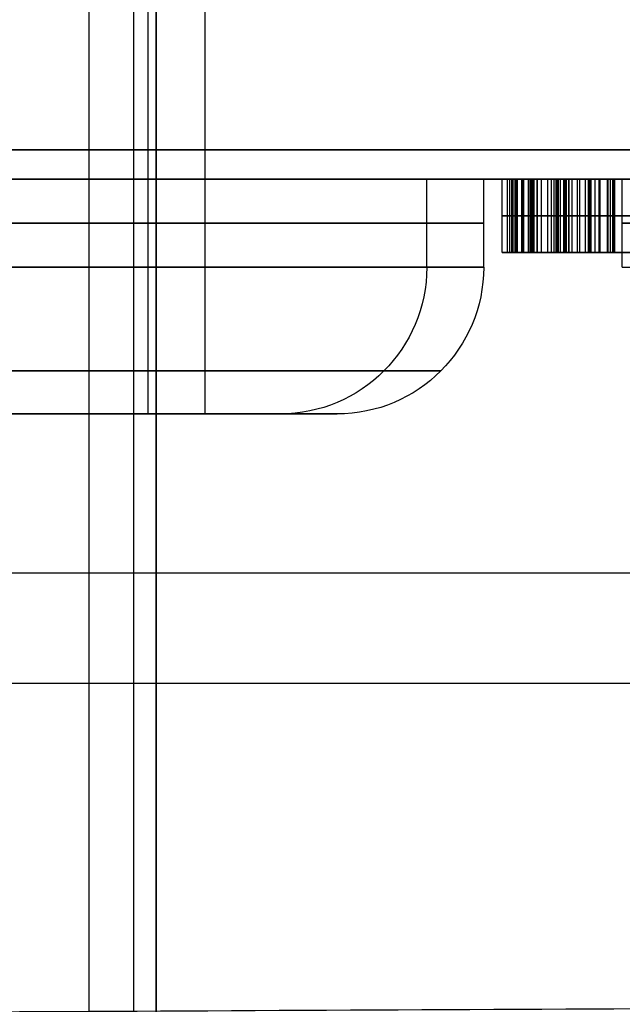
# Model space of a CAD drawing. Header units: millimetres. Extents: x 0 to 284, y -110 to 65.
# Tile 72 of 227: x 246.19 to 248.25, y -94.71 to -91.36. Entities that reach past the tile are written whole.
import ezdxf

# ---------------------------------------------------------------- set-up
doc = ezdxf.new("R2010")
doc.units = ezdxf.units.MM
doc.layers.add('Layer 01', color=7, linetype='Continuous', true_color=0x000000)

msp = doc.modelspace()

# ---------------------------------------------------------------- linework, layer by layer
at = {"layer": 'Layer 01'}
for p, q in [((246.4303, -89.25, 13.4939), (246.4303, -102.6, 13.4939)), ((246.5835, -89.25, 23.9925), (246.5835, -102.6, 23.9925)), ((246.6605, -89.25, 12.4585), (246.6605, -102.6, 12.4585)), ((246.6335, -92.7, 23.9934), (246.6335, -89.35, 23.9934)), ((246.8276, -92.7, 12.8751), (246.8276, -89.35, 12.8751)), ((246.1507, -91.9, 18.4241), (248.2503, -91.9, 18.4607)), ((247.5834, -92.2, 24.0099), (247.5834, -91.9, 24.0099)), ((247.7775, -92.2, 12.8916), (247.7775, -91.9, 12.8916)), ((247.859, -92.15, 8.3815), (247.859, -91.9, 8.3815)), ((247.8664, -92.15, 8.1719), (247.8664, -91.9, 8.1719)), ((247.9117, -92.15, 7.9629), (247.9117, -91.9, 7.9629)), ((247.9606, -92.15, 8.0244), (247.9606, -91.9, 8.0244)), ((248.2503, -92.2, 18.4607), (248.2503, -91.9, 18.4607)), ((247.8781, -92.025, 8.3818), (247.84, -92.025, 8.3811)), ((247.84, -92.025, 8.3811), (247.8928, -92.025, 7.9626)), ((247.8928, -92.025, 7.9626), (247.9307, -92.025, 7.9633)), ((247.9745, -92.025, 8.0327), (247.9466, -92.025, 8.016)), ((248.3764, -92.15, 8.6418), (248.0558, -92.15, 8.6362)), ((248.1737, -92.15, 9.3066), (248.1752, -92.15, 9.225)), ((248.1826, -92.15, 8.7976), (248.1872, -92.15, 8.5375)), ((248.1956, -92.15, 8.0526), (248.1971, -92.15, 7.9679)), ((247.0835, -92.7, 24.0012), (246.6335, -92.7, 23.9934)), ((247.2775, -92.7, 12.8829), (246.8276, -92.7, 12.8751))]:
    msp.add_line(p, q, dxfattribs=at)
at = {"layer": 'Layer 01', "extrusion": (1.1102e-16, -1, 1.93786e-18)}
for centre, radius, start, end in [((250.5, 18.5, 91.8), 11.25, 91, 271), ((245.8337, 23.9794, 91.9), 1.75, 271, 91), ((246.0277, 12.8611, 91.9), 1.75, 271, 91)]:
    msp.add_arc(centre, radius, start, end, dxfattribs=at)
at = {"layer": 'Layer 01', "extrusion": (-1.22141e-16, 1, 6.35223e-16)}
msp.add_arc((-250.5, 18.5, -91.9), 11.15, 269, 89, dxfattribs=at)
at = {"layer": 'Layer 01', "extrusion": (5.59055e-17, -1, 3.15942e-15)}
msp.add_arc((250.5, 18.5, 91.9), 2.25, 91, 271, dxfattribs=at)
at = {"layer": 'Layer 01', "extrusion": (0, 1, 0)}
for centre, radius, start, end in [((-243.901, 18.3848, -92.05), 2.25, 89, 269), ((-245.8337, 23.9794, -92.05), 1.75, 89, 269), ((-246.0277, 12.8611, -92.05), 1.75, 89, 269), ((-250.5, 18.5, -92.05), 2.25, 269, 89), ((-250.5, 18.5, -93.2425), 15.856, 179, 359.00005), ((-250.5, 18.5, -93.6175), 15.856, 359.00006, 179)]:
    msp.add_arc(centre, radius, start, end, dxfattribs=at)
at = {"layer": 'Layer 01', "extrusion": (1.41722e-16, -1, -8.11925e-15)}
for centre in [(245.8337, 23.9794, 92.2), (246.0277, 12.8611, 92.2)]:
    msp.add_arc(centre, 1.75, 1, 91, dxfattribs=at)
at = {"layer": 'Layer 01', "extrusion": (-8.11925e-15, -1, -1.41722e-16)}
for centre in [(245.8337, 23.9794, 92.2), (246.0277, 12.8611, 92.2)]:
    msp.add_arc(centre, 1.75, 271, 1, dxfattribs=at)
at = {"layer": 'Layer 01', "extrusion": (0.017452, -7.10543e-15, -0.999848)}
msp.add_arc((-92.2, 247.4647, -19.6854), 0.5, 90, 180, dxfattribs=at)
at = {"layer": 'Layer 01', "extrusion": (0.017452, 9.92262e-16, -0.999848)}
msp.add_arc((-92.2, 247.4647, -8.5654), 0.5, 90, 180, dxfattribs=at)
at = {"layer": 'Layer 01', "extrusion": (-8.59083e-44, 1, 8.29607e-44)}
msp.add_arc((-250.5, 18.5, -92.2), 2.25, 359, 89, dxfattribs=at)
at = {"layer": 'Layer 01', "extrusion": (4.39889e-17, 1, -8.88237e-15)}
for centre in [(-245.8337, 23.9794, -92.7), (-246.0277, 12.8611, -92.7)]:
    msp.add_arc(centre, 0.8, 89, 269, dxfattribs=at)
at = {"layer": 'Layer 01'}
for points, degree in [([(246.6605, -102.6, 12.4585), (246.6605, -95.925, 12.4585), (246.6605, -89.25, 12.4585)], 2), ([(247.84, -91.9, 8.3811), (247.859, -91.9, 8.3815), (247.8781, -91.9, 8.3818)], 2), ([(247.84, -92.15, 8.3811), (247.84, -92.025, 8.3811), (247.84, -91.9, 8.3811)], 2), ([(247.8928, -91.9, 7.9626), (247.8664, -91.9, 8.1719), (247.84, -91.9, 8.3811)], 2), ([(247.8738, -91.9, 8.9667), (247.8723, -91.9, 9.0523), (247.8949, -91.9, 9.1308), (247.9415, -91.9, 9.2012)], 3), ([(247.8738, -92.15, 8.9667), (247.8738, -92.025, 8.9667), (247.8738, -91.9, 8.9667)], 2), ([(247.9142, -91.9, 8.7944), (247.8879, -91.9, 8.8447), (247.875, -91.9, 8.9019), (247.8738, -91.9, 8.9667)], 3), ([(247.8781, -92.15, 8.3818), (247.8781, -92.025, 8.3818), (247.8781, -91.9, 8.3818)], 2), ([(247.8846, -92.15, 8.8751), (247.8846, -92.025, 8.8751), (247.8846, -91.9, 8.8751)], 2), ([(247.8896, -92.15, 9.0896), (247.8896, -92.025, 9.0896), (247.8896, -91.9, 9.0896)], 2), ([(247.8928, -92.15, 7.9626), (247.8928, -92.025, 7.9626), (247.8928, -91.9, 7.9626)], 2), ([(247.9307, -91.9, 7.9633), (247.9117, -91.9, 7.9629), (247.8928, -91.9, 7.9626)], 2), ([(247.9079, -92.15, 8.2933), (247.9079, -92.025, 8.2933), (247.9079, -91.9, 8.2933)], 2), ([(247.9142, -92.15, 8.7944), (247.9142, -92.025, 8.7944), (247.9142, -91.9, 8.7944)], 2), ([(248.0176, -91.9, 8.6666), (247.9748, -91.9, 8.7014), (247.9405, -91.9, 8.7441), (247.9142, -91.9, 8.7944)], 3), ([(247.9307, -92.15, 7.9633), (247.9307, -92.025, 7.9633), (247.9307, -91.9, 7.9633)], 2), ([(247.9466, -91.9, 8.016), (247.9447, -91.9, 8.0125), (247.941, -91.9, 8.0041), (247.9358, -91.9, 7.9872), (247.9324, -91.9, 7.9718), (247.9307, -91.9, 7.9633)], 3), ([(247.9358, -92.15, 7.9862), (247.9358, -92.025, 7.9862), (247.9358, -91.9, 7.9862)], 2), ([(247.9411, -92.15, 8.0034), (247.9411, -92.025, 8.0034), (247.9411, -91.9, 8.0034)], 2), ([(247.9415, -92.15, 9.2012), (247.9415, -92.025, 9.2012), (247.9415, -91.9, 9.2012)], 2), ([(247.9415, -91.9, 9.2012), (247.988, -91.9, 9.2716), (248.0524, -91.9, 9.3075), (248.1346, -91.9, 9.3089)], 3), ([(247.9466, -92.15, 8.016), (247.9466, -92.025, 8.016), (247.9466, -91.9, 8.016)], 2), ([(247.9745, -91.9, 8.0327), (247.9606, -91.9, 8.0244), (247.9466, -91.9, 8.016)], 2), ([(247.9499, -92.15, 8.2127), (247.9499, -92.025, 8.2127), (247.9499, -91.9, 8.2127)], 2), ([(247.9597, -92.15, 8.7247), (247.9597, -92.025, 8.7247), (247.9597, -91.9, 8.7247)], 2), ([(247.9745, -92.15, 8.0327), (247.9745, -92.025, 8.0327), (247.9745, -91.9, 8.0327)], 2), ([(247.996, -92.15, 8.0269), (247.996, -92.025, 8.0269), (247.996, -91.9, 8.0269)], 2), ([(248.0093, -92.15, 8.1396), (248.0093, -92.025, 8.1396), (248.0093, -91.9, 8.1396)], 2), ([(248.0176, -92.15, 8.6666), (248.0176, -92.025, 8.6666), (248.0176, -91.9, 8.6666)], 2), ([(248.1573, -91.9, 8.5597), (248.0998, -91.9, 8.602), (248.0529, -91.9, 8.6379), (248.0176, -91.9, 8.6666)], 3), ([(248.0247, -92.15, 9.2809), (248.0247, -92.025, 9.2809), (248.0247, -91.9, 9.2809)], 2), ([(248.0286, -92.15, 9.0428), (248.0286, -92.025, 9.0428), (248.0286, -91.9, 9.0428)], 2), ([(248.0286, -91.9, 9.0428), (248.0289, -91.9, 9.0293), (248.0311, -91.9, 9.0038), (248.0386, -91.9, 8.9707), (248.0462, -91.9, 8.9509), (248.0506, -91.9, 8.9416)], 3), ([(248.0318, -92.15, 9.0047), (248.0318, -92.025, 9.0047), (248.0318, -91.9, 9.0047)], 2), ([(248.0321, -92.15, 9.0895), (248.0321, -92.025, 9.0895), (248.0321, -91.9, 9.0895)], 2), ([(248.0393, -92.15, 8.9712), (248.0393, -92.025, 8.9712), (248.0393, -91.9, 8.9712)], 2), ([(248.0506, -92.15, 8.9416), (248.0506, -92.025, 8.9416), (248.0506, -91.9, 8.9416)], 2), ([(248.0506, -91.9, 8.9416), (248.0547, -91.9, 8.9327), (248.0665, -91.9, 8.9126), (248.0957, -91.9, 8.8766), (248.1244, -91.9, 8.8481), (248.1411, -91.9, 8.833)], 3), ([(248.0534, -92.15, 9.1497), (248.0534, -92.025, 9.1497), (248.0534, -91.9, 9.1497)], 2), ([(248.0558, -92.15, 7.9993), (248.0558, -92.025, 7.9993), (248.0558, -91.9, 7.9993)], 2), ([(248.202, -91.9, 7.968), (248.1483, -91.9, 7.9671), (248.0995, -91.9, 7.9775), (248.0558, -91.9, 7.9993)], 3), ([(248.0601, -92.15, 8.0975), (248.0601, -92.025, 8.0975), (248.0601, -91.9, 8.0975)], 2), ([(248.0682, -92.15, 9.1714), (248.0682, -92.025, 9.1714), (248.0682, -91.9, 9.1714)], 2), ([(248.0685, -92.15, 8.9116), (248.0685, -92.025, 8.9116), (248.0685, -91.9, 8.9116)], 2), ([(248.0791, -92.15, 8.6182), (248.0791, -92.025, 8.6182), (248.0791, -91.9, 8.6182)], 2), ([(248.098, -92.15, 8.8755), (248.098, -92.025, 8.8755), (248.098, -91.9, 8.8755)], 2), ([(248.1052, -92.15, 9.2052), (248.1052, -92.025, 9.2052), (248.1052, -91.9, 9.2052)], 2), ([(248.1252, -92.15, 7.9751), (248.1252, -92.025, 7.9751), (248.1252, -91.9, 7.9751)], 2), ([(248.1346, -92.15, 9.3089), (248.1346, -92.025, 9.3089), (248.1346, -91.9, 9.3089)], 2), ([(248.1346, -91.9, 9.3089), (248.1779, -91.9, 9.3097), (248.2214, -91.9, 9.2992), (248.2635, -91.9, 9.2779)], 3), ([(248.1365, -92.15, 8.0609), (248.1365, -92.025, 8.0609), (248.1365, -91.9, 8.0609)], 2), ([(248.1411, -92.15, 8.833), (248.1411, -92.025, 8.833), (248.1411, -91.9, 8.833)], 2), ([(248.1411, -91.9, 8.833), (248.1508, -91.9, 8.8242), (248.1732, -91.9, 8.8049), (248.2161, -91.9, 8.7706), (248.2506, -91.9, 8.7442), (248.2694, -91.9, 8.73)], 3), ([(248.1437, -92.15, 9.2215), (248.1437, -92.025, 9.2215), (248.1437, -91.9, 9.2215)], 2), ([(248.1573, -92.15, 8.5597), (248.1573, -92.025, 8.5597), (248.1573, -91.9, 8.5597)], 2), ([(248.2899, -91.9, 8.452), (248.2794, -91.9, 8.4621), (248.2554, -91.9, 8.4835), (248.2112, -91.9, 8.5194), (248.1762, -91.9, 8.5459), (248.1573, -91.9, 8.5597)], 3), ([(248.1719, -92.15, 9.2249), (248.1719, -92.025, 9.2249), (248.1719, -91.9, 9.2249)], 2), ([(248.1748, -92.15, 8.804), (248.1748, -92.025, 8.804), (248.1748, -91.9, 8.804)], 2), ([(248.1995, -92.15, 9.3017), (248.1995, -92.025, 9.3017), (248.1995, -91.9, 9.3017)], 2), ([(248.1998, -92.15, 8.0526), (248.1998, -92.025, 8.0526), (248.1998, -91.9, 8.0526)], 2), ([(248.202, -92.15, 7.968), (248.202, -92.025, 7.968), (248.202, -91.9, 7.968)], 2), ([(248.4371, -91.9, 8.068), (248.374, -91.9, 8.003), (248.2954, -91.9, 7.9696), (248.202, -91.9, 7.968)], 3), ([(248.2098, -92.15, 8.52), (248.2098, -92.025, 8.52), (248.2098, -91.9, 8.52)], 2), ([(248.2176, -92.15, 8.7697), (248.2176, -92.025, 8.7697), (248.2176, -91.9, 8.7697)], 2), ([(248.223, -92.15, 9.2169), (248.223, -92.025, 9.2169), (248.223, -91.9, 9.2169)], 2), ([(248.2249, -92.15, 8.0548), (248.2249, -92.025, 8.0548), (248.2249, -91.9, 8.0548)], 2), ([(247.9415, -92.025, 9.2012), (247.8949, -92.025, 9.1308), (247.8723, -92.025, 9.0523), (247.8738, -92.025, 8.9667)], 3), ([(247.8738, -92.025, 8.9667), (247.875, -92.025, 8.9019), (247.8879, -92.025, 8.8447), (247.9142, -92.025, 8.7944)], 3), ([(247.9142, -92.025, 8.7944), (247.9405, -92.025, 8.7441), (247.9748, -92.025, 8.7014), (248.0176, -92.025, 8.6666)], 3), ([(247.9307, -92.025, 7.9633), (247.9324, -92.025, 7.9718), (247.9358, -92.025, 7.9872), (247.941, -92.025, 8.0041), (247.9447, -92.025, 8.0125), (247.9466, -92.025, 8.016)], 3), ([(248.1346, -92.025, 9.3089), (248.0524, -92.025, 9.3075), (247.988, -92.025, 9.2716), (247.9415, -92.025, 9.2012)], 3), ([(248.0176, -92.025, 8.6666), (248.0529, -92.025, 8.6379), (248.0998, -92.025, 8.602), (248.1573, -92.025, 8.5597)], 3), ([(248.0506, -92.025, 8.9416), (248.0462, -92.025, 8.9509), (248.0386, -92.025, 8.9707), (248.0311, -92.025, 9.0038), (248.0289, -92.025, 9.0293), (248.0286, -92.025, 9.0428)], 3), ([(248.1411, -92.025, 8.833), (248.1244, -92.025, 8.8481), (248.0957, -92.025, 8.8766), (248.0665, -92.025, 8.9126), (248.0547, -92.025, 8.9327), (248.0506, -92.025, 8.9416)], 3), ([(248.0558, -92.025, 7.9993), (248.0995, -92.025, 7.9775), (248.1483, -92.025, 7.9671), (248.202, -92.025, 7.968)], 3), ([(248.2635, -92.025, 9.2779), (248.2214, -92.025, 9.2992), (248.1779, -92.025, 9.3097), (248.1346, -92.025, 9.3089)], 3), ([(248.2694, -92.025, 8.73), (248.2506, -92.025, 8.7442), (248.2161, -92.025, 8.7706), (248.1732, -92.025, 8.8049), (248.1508, -92.025, 8.8242), (248.1411, -92.025, 8.833)], 3), ([(248.1573, -92.025, 8.5597), (248.1762, -92.025, 8.5459), (248.2112, -92.025, 8.5194), (248.2554, -92.025, 8.4835), (248.2794, -92.025, 8.4621), (248.2899, -92.025, 8.452)], 3), ([(248.202, -92.025, 7.968), (248.2954, -92.025, 7.9696), (248.374, -92.025, 8.003), (248.4371, -92.025, 8.068)], 3), ([(247.8781, -92.15, 8.3818), (247.859, -92.15, 8.3815), (247.84, -92.15, 8.3811)], 2), ([(247.84, -92.15, 8.3811), (247.8664, -92.15, 8.1719), (247.8928, -92.15, 7.9626)], 2), ([(247.9415, -92.15, 9.2012), (247.8949, -92.15, 9.1308), (247.8723, -92.15, 9.0523), (247.8738, -92.15, 8.9667)], 3), ([(247.8738, -92.15, 8.9667), (247.875, -92.15, 8.9019), (247.8879, -92.15, 8.8447), (247.9142, -92.15, 8.7944)], 3), ([(247.8928, -92.15, 7.9626), (247.9117, -92.15, 7.9629), (247.9307, -92.15, 7.9633)], 2), ([(247.9142, -92.15, 8.7944), (247.9405, -92.15, 8.7441), (247.9748, -92.15, 8.7014), (248.0176, -92.15, 8.6666)], 3), ([(247.9307, -92.15, 7.9633), (247.9324, -92.15, 7.9718), (247.9358, -92.15, 7.9872), (247.941, -92.15, 8.0041), (247.9447, -92.15, 8.0125), (247.9466, -92.15, 8.016)], 3), ([(248.1346, -92.15, 9.3089), (248.0524, -92.15, 9.3075), (247.988, -92.15, 9.2716), (247.9415, -92.15, 9.2012)], 3), ([(247.9466, -92.15, 8.016), (247.9606, -92.15, 8.0244), (247.9745, -92.15, 8.0327)], 2), ([(248.0176, -92.15, 8.6666), (248.0529, -92.15, 8.6379), (248.0998, -92.15, 8.602), (248.1573, -92.15, 8.5597)], 3), ([(248.0506, -92.15, 8.9416), (248.0462, -92.15, 8.9509), (248.0386, -92.15, 8.9707), (248.0311, -92.15, 9.0038), (248.0289, -92.15, 9.0293), (248.0286, -92.15, 9.0428)], 3), ([(248.1411, -92.15, 8.833), (248.1244, -92.15, 8.8481), (248.0957, -92.15, 8.8766), (248.0665, -92.15, 8.9126), (248.0547, -92.15, 8.9327), (248.0506, -92.15, 8.9416)], 3), ([(248.0558, -92.15, 7.9993), (248.0995, -92.15, 7.9775), (248.1483, -92.15, 7.9671), (248.202, -92.15, 7.968)], 3), ([(248.2635, -92.15, 9.2779), (248.2214, -92.15, 9.2992), (248.1779, -92.15, 9.3097), (248.1346, -92.15, 9.3089)], 3), ([(248.2694, -92.15, 8.73), (248.2506, -92.15, 8.7442), (248.2161, -92.15, 8.7706), (248.1732, -92.15, 8.8049), (248.1508, -92.15, 8.8242), (248.1411, -92.15, 8.833)], 3), ([(248.1573, -92.15, 8.5597), (248.1762, -92.15, 8.5459), (248.2112, -92.15, 8.5194), (248.2554, -92.15, 8.4835), (248.2794, -92.15, 8.4621), (248.2899, -92.15, 8.452)], 3), ([(248.202, -92.15, 7.968), (248.2954, -92.15, 7.9696), (248.374, -92.15, 8.003), (248.4371, -92.15, 8.068)], 3)]:
    msp.add_open_spline(points, degree=degree, dxfattribs=at)
for points, knots in [([(247.8781, -91.9, 8.3818), (247.8861, -91.9, 8.3517), (247.8959, -91.9, 8.322), (247.9196, -91.9, 8.2653), (247.9335, -91.9, 8.2381), (247.9669, -91.9, 8.1862), (247.9868, -91.9, 8.1614), (248.0093, -91.9, 8.1396)], [-1, -1, -1, -1, -0.665045, -0.665045, -0.338567, -0.338567, 0, 0, 0, 0]), ([(248.0558, -91.9, 7.9993), (248.0362, -91.9, 8.0091), (248.0165, -91.9, 8.019), (247.9891, -91.9, 8.0296), (247.9819, -91.9, 8.0328), (247.9745, -91.9, 8.0327)], [-1, -1, -1, -1, -0.252784, -0.252784, 0, 0, 0, 0]), ([(248.0093, -91.9, 8.1396), (248.0251, -91.9, 8.1242), (248.042, -91.9, 8.1099), (248.0835, -91.9, 8.0816), (248.1093, -91.9, 8.0686), (248.1569, -91.9, 8.0551), (248.1785, -91.9, 8.0522), (248.1998, -91.9, 8.0526)], [-1, -1, -1, -1, -0.693229, -0.693229, -0.29786, -0.29786, 0, 0, 0, 0]), ([(248.0682, -91.9, 9.1714), (248.0627, -91.9, 9.1646), (248.0577, -91.9, 9.1573), (248.0427, -91.9, 9.1312), (248.0357, -91.9, 9.1105), (248.0294, -91.9, 9.0742), (248.0284, -91.9, 9.0584), (248.0286, -91.9, 9.0428)], [-1, -1, -1, -1, -0.808914, -0.808914, -0.341329, -0.341329, 0, 0, 0, 0]), ([(248.1719, -91.9, 9.2249), (248.1624, -91.9, 9.2248), (248.1529, -91.9, 9.2237), (248.1301, -91.9, 9.2183), (248.1169, -91.9, 9.2127), (248.0911, -91.9, 9.1962), (248.0787, -91.9, 9.1844), (248.0682, -91.9, 9.1714)], [-1, -1, -1, -1, -0.765172, -0.765172, -0.417138, -0.417138, 0, 0, 0, 0]), ([(248.3149, -91.9, 9.1607), (248.3061, -91.9, 9.1686), (248.2969, -91.9, 9.1761), (248.2677, -91.9, 9.1973), (248.2461, -91.9, 9.2094), (248.2066, -91.9, 9.2223), (248.1891, -91.9, 9.2252), (248.1719, -91.9, 9.2249)], [-1, -1, -1, -1, -0.778918, -0.778918, -0.323997, -0.323997, 0, 0, 0, 0]), ([(248.1998, -91.9, 8.0526), (248.2083, -91.9, 8.0527), (248.2167, -91.9, 8.0535), (248.2444, -91.9, 8.0581), (248.2635, -91.9, 8.0652), (248.2969, -91.9, 8.0856), (248.3117, -91.9, 8.0991), (248.3243, -91.9, 8.114)], [-1, -1, -1, -1, -0.824721, -0.824721, -0.410003, -0.410003, 0, 0, 0, 0]), ([(248.0093, -92.025, 8.1396), (247.9868, -92.025, 8.1614), (247.9669, -92.025, 8.1862), (247.9335, -92.025, 8.2381), (247.9196, -92.025, 8.2653), (247.8959, -92.025, 8.322), (247.8861, -92.025, 8.3517), (247.8781, -92.025, 8.3818)], [0, 0, 0, 0, 0.338567, 0.338567, 0.665045, 0.665045, 1, 1, 1, 1]), ([(247.9745, -92.025, 8.0327), (247.9819, -92.025, 8.0328), (247.9891, -92.025, 8.0296), (248.0165, -92.025, 8.019), (248.0362, -92.025, 8.0091), (248.0558, -92.025, 7.9993)], [0, 0, 0, 0, 0.252784, 0.252784, 1, 1, 1, 1]), ([(248.1998, -92.025, 8.0526), (248.1785, -92.025, 8.0522), (248.1569, -92.025, 8.0551), (248.1093, -92.025, 8.0686), (248.0835, -92.025, 8.0816), (248.042, -92.025, 8.1099), (248.0251, -92.025, 8.1242), (248.0093, -92.025, 8.1396)], [0, 0, 0, 0, 0.29786, 0.29786, 0.693229, 0.693229, 1, 1, 1, 1]), ([(248.0286, -92.025, 9.0428), (248.0284, -92.025, 9.0584), (248.0294, -92.025, 9.0742), (248.0357, -92.025, 9.1105), (248.0427, -92.025, 9.1312), (248.0577, -92.025, 9.1573), (248.0627, -92.025, 9.1646), (248.0682, -92.025, 9.1714)], [0, 0, 0, 0, 0.341329, 0.341329, 0.808914, 0.808914, 1, 1, 1, 1]), ([(248.0682, -92.025, 9.1714), (248.0787, -92.025, 9.1844), (248.0911, -92.025, 9.1962), (248.1169, -92.025, 9.2127), (248.1301, -92.025, 9.2183), (248.1529, -92.025, 9.2237), (248.1624, -92.025, 9.2248), (248.1719, -92.025, 9.2249)], [0, 0, 0, 0, 0.417138, 0.417138, 0.765172, 0.765172, 1, 1, 1, 1]), ([(248.1719, -92.025, 9.2249), (248.1891, -92.025, 9.2252), (248.2066, -92.025, 9.2223), (248.2461, -92.025, 9.2094), (248.2677, -92.025, 9.1973), (248.2969, -92.025, 9.1761), (248.3061, -92.025, 9.1686), (248.3149, -92.025, 9.1607)], [0, 0, 0, 0, 0.323997, 0.323997, 0.778918, 0.778918, 1, 1, 1, 1]), ([(248.3243, -92.025, 8.114), (248.3117, -92.025, 8.0991), (248.2969, -92.025, 8.0856), (248.2635, -92.025, 8.0652), (248.2444, -92.025, 8.0581), (248.2167, -92.025, 8.0535), (248.2083, -92.025, 8.0527), (248.1998, -92.025, 8.0526)], [0, 0, 0, 0, 0.410003, 0.410003, 0.824721, 0.824721, 1, 1, 1, 1]), ([(248.0093, -92.15, 8.1396), (247.9868, -92.15, 8.1614), (247.9669, -92.15, 8.1862), (247.9335, -92.15, 8.2381), (247.9196, -92.15, 8.2653), (247.8959, -92.15, 8.322), (247.8861, -92.15, 8.3517), (247.8781, -92.15, 8.3818)], [0, 0, 0, 0, 0.338567, 0.338567, 0.665045, 0.665045, 1, 1, 1, 1]), ([(247.9745, -92.15, 8.0327), (247.9819, -92.15, 8.0328), (247.9891, -92.15, 8.0296), (248.0165, -92.15, 8.019), (248.0362, -92.15, 8.0091), (248.0558, -92.15, 7.9993)], [0, 0, 0, 0, 0.252784, 0.252784, 1, 1, 1, 1]), ([(248.1998, -92.15, 8.0526), (248.1785, -92.15, 8.0522), (248.1569, -92.15, 8.0551), (248.1093, -92.15, 8.0686), (248.0835, -92.15, 8.0816), (248.042, -92.15, 8.1099), (248.0251, -92.15, 8.1242), (248.0093, -92.15, 8.1396)], [0, 0, 0, 0, 0.29786, 0.29786, 0.693229, 0.693229, 1, 1, 1, 1]), ([(248.0286, -92.15, 9.0428), (248.0284, -92.15, 9.0584), (248.0294, -92.15, 9.0742), (248.0357, -92.15, 9.1105), (248.0427, -92.15, 9.1312), (248.0577, -92.15, 9.1573), (248.0627, -92.15, 9.1646), (248.0682, -92.15, 9.1714)], [0, 0, 0, 0, 0.341329, 0.341329, 0.808914, 0.808914, 1, 1, 1, 1]), ([(248.0682, -92.15, 9.1714), (248.0787, -92.15, 9.1844), (248.0911, -92.15, 9.1962), (248.1169, -92.15, 9.2127), (248.1301, -92.15, 9.2183), (248.1529, -92.15, 9.2237), (248.1624, -92.15, 9.2248), (248.1719, -92.15, 9.2249)], [0, 0, 0, 0, 0.417138, 0.417138, 0.765172, 0.765172, 1, 1, 1, 1]), ([(248.1719, -92.15, 9.2249), (248.1891, -92.15, 9.2252), (248.2066, -92.15, 9.2223), (248.2461, -92.15, 9.2094), (248.2677, -92.15, 9.1973), (248.2969, -92.15, 9.1761), (248.3061, -92.15, 9.1686), (248.3149, -92.15, 9.1607)], [0, 0, 0, 0, 0.323997, 0.323997, 0.778918, 0.778918, 1, 1, 1, 1]), ([(248.3243, -92.15, 8.114), (248.3117, -92.15, 8.0991), (248.2969, -92.15, 8.0856), (248.2635, -92.15, 8.0652), (248.2444, -92.15, 8.0581), (248.2167, -92.15, 8.0535), (248.2083, -92.15, 8.0527), (248.1998, -92.15, 8.0526)], [0, 0, 0, 0, 0.410003, 0.410003, 0.824721, 0.824721, 1, 1, 1, 1]), ([(244.5839, -92.7, 23.9576), (244.5811, -92.7, 24.1167), (244.6076, -92.7, 24.2705), (244.6706, -92.7, 24.4377), (244.6793, -92.7, 24.4593), (244.6963, -92.7, 24.4986), (244.7233, -92.7, 24.5566), (244.7959, -92.7, 24.6858), (244.8746, -92.7, 24.7858), (245.0542, -92.7, 24.9716), (245.1943, -92.7, 25.0673), (245.3732, -92.7, 25.1417), (245.3902, -92.7, 25.1483), (245.4273, -92.7, 25.1617), (245.4833, -92.7, 25.1805), (245.6158, -92.7, 25.2149), (245.7326, -92.7, 25.2279), (245.9704, -92.7, 25.2319), (246.125, -92.7, 25.2053), (246.292, -92.7, 25.1425), (246.3136, -92.7, 25.1338), (246.3529, -92.7, 25.1167), (246.4109, -92.7, 25.0898), (246.54, -92.7, 25.0172), (246.6401, -92.7, 24.9384), (246.8258, -92.7, 24.7589), (246.9216, -92.7, 24.6188), (246.996, -92.7, 24.4398), (247.0025, -92.7, 24.4229), (247.016, -92.7, 24.3858), (247.0348, -92.7, 24.3299), (247.0691, -92.7, 24.1974), (247.0821, -92.7, 24.0806), (247.0835, -92.7, 24.0012)], [-3.943308, -3.943308, -3.943308, -3.943308, -3.450395, -3.450395, -3.38878, -3.38878, -3.327166, -3.203938, -2.957481, -2.957481, -2.464568, -2.464568, -2.402953, -2.402953, -2.341339, -2.218111, -1.971654, -1.971654, -1.478741, -1.478741, -1.417126, -1.417126, -1.355512, -1.232284, -0.985827, -0.985827, -0.492914, -0.492914, -0.431299, -0.431299, -0.369685, -0.246457, 0, 0, 0, 0]), ([(247.0835, -92.7, 24.0012), (247.0862, -92.7, 23.8421), (247.0597, -92.7, 23.6882), (246.9968, -92.7, 23.5211), (246.9881, -92.7, 23.4995), (246.971, -92.7, 23.4602), (246.944, -92.7, 23.4022), (246.8714, -92.7, 23.273), (246.7927, -92.7, 23.173), (246.6131, -92.7, 22.9872), (246.473, -92.7, 22.8915), (246.2941, -92.7, 22.8171), (246.2771, -92.7, 22.8105), (246.24, -92.7, 22.7971), (246.184, -92.7, 22.7783), (246.0515, -92.7, 22.7439), (245.9348, -92.7, 22.7309), (245.6969, -92.7, 22.7269), (245.5423, -92.7, 22.7534), (245.3753, -92.7, 22.8163), (245.3537, -92.7, 22.825), (245.3145, -92.7, 22.8421), (245.2564, -92.7, 22.869), (245.1273, -92.7, 22.9416), (245.0273, -92.7, 23.0204), (244.8415, -92.7, 23.1999), (244.7458, -92.7, 23.34), (244.6714, -92.7, 23.5189), (244.6648, -92.7, 23.5359), (244.6514, -92.7, 23.573), (244.6326, -92.7, 23.6289), (244.5982, -92.7, 23.7614), (244.5852, -92.7, 23.8782), (244.5839, -92.7, 23.9576)], [-3.943308, -3.943308, -3.943308, -3.943308, -3.450395, -3.450395, -3.38878, -3.38878, -3.327166, -3.203938, -2.957481, -2.957481, -2.464568, -2.464568, -2.402953, -2.402953, -2.341339, -2.218111, -1.971654, -1.971654, -1.478741, -1.478741, -1.417126, -1.417126, -1.355512, -1.232284, -0.985827, -0.985827, -0.492914, -0.492914, -0.431299, -0.431299, -0.369685, -0.246457, 0, 0, 0, 0]), ([(244.7779, -92.7, 12.8393), (244.7751, -92.7, 12.9984), (244.8017, -92.7, 13.1522), (244.8646, -92.7, 13.3194), (244.8733, -92.7, 13.341), (244.8904, -92.7, 13.3803), (244.9174, -92.7, 13.4383), (244.99, -92.7, 13.5675), (245.0687, -92.7, 13.6675), (245.2483, -92.7, 13.8533), (245.3884, -92.7, 13.949), (245.5673, -92.7, 14.0234), (245.5843, -92.7, 14.0299), (245.6214, -92.7, 14.0434), (245.6774, -92.7, 14.0622), (245.8098, -92.7, 14.0966), (245.9266, -92.7, 14.1095), (246.1645, -92.7, 14.1136), (246.3191, -92.7, 14.087), (246.4861, -92.7, 14.0242), (246.5077, -92.7, 14.0155), (246.5469, -92.7, 13.9984), (246.605, -92.7, 13.9715), (246.7341, -92.7, 13.8989), (246.8341, -92.7, 13.8201), (247.0199, -92.7, 13.6406), (247.1156, -92.7, 13.5005), (247.19, -92.7, 13.3215), (247.1966, -92.7, 13.3046), (247.21, -92.7, 13.2675), (247.2288, -92.7, 13.2116), (247.2631, -92.7, 13.0791), (247.2762, -92.7, 12.9623), (247.2775, -92.7, 12.8829)], [-3.943308, -3.943308, -3.943308, -3.943308, -3.450395, -3.450395, -3.38878, -3.38878, -3.327166, -3.203938, -2.957481, -2.957481, -2.464568, -2.464568, -2.402953, -2.402953, -2.341339, -2.218111, -1.971654, -1.971654, -1.478741, -1.478741, -1.417126, -1.417126, -1.355512, -1.232284, -0.985827, -0.985827, -0.492914, -0.492914, -0.431299, -0.431299, -0.369685, -0.246457, 0, 0, 0, 0]), ([(247.2775, -92.7, 12.8829), (247.2803, -92.7, 12.7238), (247.2537, -92.7, 12.5699), (247.1908, -92.7, 12.4027), (247.1821, -92.7, 12.3812), (247.1651, -92.7, 12.3419), (247.1381, -92.7, 12.2839), (247.0655, -92.7, 12.1547), (246.9868, -92.7, 12.0547), (246.8072, -92.7, 11.8689), (246.6671, -92.7, 11.7732), (246.4882, -92.7, 11.6988), (246.4712, -92.7, 11.6922), (246.4341, -92.7, 11.6788), (246.3781, -92.7, 11.6599), (246.2456, -92.7, 11.6256), (246.1288, -92.7, 11.6126), (245.891, -92.7, 11.6086), (245.7364, -92.7, 11.6351), (245.5694, -92.7, 11.698), (245.5478, -92.7, 11.7067), (245.5085, -92.7, 11.7238), (245.4505, -92.7, 11.7507), (245.3213, -92.7, 11.8233), (245.2213, -92.7, 11.9021), (245.0356, -92.7, 12.0816), (244.9398, -92.7, 12.2217), (244.8654, -92.7, 12.4006), (244.8589, -92.7, 12.4176), (244.8454, -92.7, 12.4547), (244.8266, -92.7, 12.5106), (244.7923, -92.7, 12.6431), (244.7793, -92.7, 12.7599), (244.7779, -92.7, 12.8393)], [-3.943308, -3.943308, -3.943308, -3.943308, -3.450395, -3.450395, -3.38878, -3.38878, -3.327166, -3.203938, -2.957481, -2.957481, -2.464568, -2.464568, -2.402953, -2.402953, -2.341339, -2.218111, -1.971654, -1.971654, -1.478741, -1.478741, -1.417126, -1.417126, -1.355512, -1.232284, -0.985827, -0.985827, -0.492914, -0.492914, -0.431299, -0.431299, -0.369685, -0.246457, 0, 0, 0, 0]), ([(234.6465, -94.835, 18.2233), (234.6156, -94.8267, 19.9928), (234.8837, -94.8184, 21.7672), (235.9884, -94.8018, 25.13), (236.8248, -94.7934, 26.7178), (238.9733, -94.7768, 29.5308), (240.2849, -94.7685, 30.7554), (243.2385, -94.7519, 32.7061), (244.8798, -94.7436, 33.4317), (248.3104, -94.7269, 34.3035), (250.099, -94.7186, 34.4494), (253.6256, -94.702, 34.1453), (255.3628, -94.6937, 33.6953), (258.5935, -94.6771, 32.2491), (260.0863, -94.6688, 31.2533), (262.6624, -94.6521, 28.8257), (263.745, -94.6438, 27.3946), (264.5625, -94.6355, 25.8248)], [0, 0, 0, 0, 5.334214, 5.334214, 10.668427, 10.668427, 16.002641, 16.002641, 21.336855, 21.336855, 26.671068, 26.671068, 32.005282, 32.005282, 37.339495, 37.339495, 42.673709, 42.673709, 42.673709, 42.673709]), ([(235.4084, -95.275, 18.2367), (235.3637, -95.2555, 19.4694), (235.4732, -95.2367, 20.6612), (235.9257, -95.2008, 22.9024), (236.2692, -95.1835, 23.952), (237.1208, -95.1506, 25.8758), (237.6273, -95.1348, 26.7508), (238.7327, -95.1049, 28.3195), (239.3318, -95.0907, 29.0133), (240.5667, -95.0637, 30.2282), (241.2017, -95.051, 30.7498), (242.4602, -95.0271, 31.6436), (243.0837, -95.0159, 32.0159), (244.286, -94.995, 32.6368), (244.865, -94.9853, 32.8854), (245.6821, -94.9719, 33.1875), (245.9461, -94.9677, 33.2763), (246.3277, -94.9615, 33.3944), (246.4525, -94.9595, 33.4312), (246.6361, -94.9566, 33.4829), (246.7269, -94.9552, 33.5079), (246.8312, -94.9535, 33.5356), (246.8829, -94.9527, 33.5491), (246.9087, -94.9523, 33.5558), (246.9216, -94.9521, 33.5591), (246.9271, -94.952, 33.5605), (246.9307, -94.9519, 33.5614), (246.9339, -94.9519, 33.5622), (246.997, -94.9509, 33.5784), (247.2366, -94.947, 33.6428), (247.8707, -94.9369, 33.7733), (248.128, -94.9328, 33.8219), (248.5844, -94.9257, 33.892), (248.7483, -94.9231, 33.9149), (249.0118, -94.9189, 33.9468), (249.148, -94.9168, 33.9621), (249.3147, -94.9142, 33.9785), (249.4, -94.9129, 33.9864), (249.4431, -94.9122, 33.9901), (249.4648, -94.9118, 33.992), (249.4741, -94.9117, 33.9928), (249.4803, -94.9116, 33.9933), (249.4854, -94.9115, 33.9938), (249.7716, -94.9071, 34.0179), (250.1299, -94.9015, 34.0405), (250.7776, -94.8917, 34.0496), (251.0118, -94.8881, 34.0485), (251.3904, -94.8824, 34.0366), (251.5211, -94.8804, 34.031), (251.7239, -94.8773, 34.0195), (251.827, -94.8758, 34.013), (251.9501, -94.8739, 34.004), (252.0125, -94.873, 33.9991), (252.0438, -94.8725, 33.9966), (252.0573, -94.8723, 33.9955), (252.0662, -94.8721, 33.9947), (252.0721, -94.8721, 33.9943), (252.4825, -94.8659, 33.9599), (252.9, -94.8595, 33.909), (253.5392, -94.8495, 33.8032), (253.7544, -94.8462, 33.7631), (254.08, -94.841, 33.6951), (254.2436, -94.8384, 33.6591), (254.4355, -94.8354, 33.6137), (254.5318, -94.8338, 33.5901), (254.58, -94.8331, 33.578), (254.6007, -94.8327, 33.5728), (254.6144, -94.8325, 33.5693), (254.6202, -94.8324, 33.5679), (255.1404, -94.8241, 33.4357), (255.5991, -94.8167, 33.2917), (256.2096, -94.8067, 33.0749), (256.4002, -94.8036, 33.0025), (256.6673, -94.7993, 32.8956), (256.7961, -94.7971, 32.8427), (256.9382, -94.7948, 32.7821), (257.0073, -94.7937, 32.7521), (257.0413, -94.7931, 32.7372), (257.0582, -94.7928, 32.7298), (257.0666, -94.7927, 32.7261), (257.0702, -94.7927, 32.7245), (257.0726, -94.7926, 32.7235), (257.0725, -94.7926, 32.7235), (257.7163, -94.7821, 32.4396), (258.2161, -94.7735, 32.1698), (258.7773, -94.7638, 31.8458), (258.933, -94.761, 31.7509), (259.122, -94.7577, 31.6329), (259.1775, -94.7567, 31.5976), (259.25, -94.7554, 31.5511), (259.2835, -94.7548, 31.5295), (259.3178, -94.7541, 31.5071), (259.3338, -94.7539, 31.4967), (259.3415, -94.7537, 31.4917), (259.3447, -94.7537, 31.4895), (259.3469, -94.7536, 31.4881), (259.3462, -94.7536, 31.4886), (259.71, -94.747, 31.2503), (260.237, -94.737, 30.8733), (260.8236, -94.7254, 30.3964), (261.1095, -94.7196, 30.1491), (261.2505, -94.7167, 30.0232), (261.3206, -94.7152, 29.9597), (261.3554, -94.7145, 29.9278), (261.3729, -94.7141, 29.9118), (261.3816, -94.7139, 29.9039), (261.3853, -94.7139, 29.9004), (261.3878, -94.7138, 29.8981), (261.3902, -94.7138, 29.8959), (261.3965, -94.7136, 29.8901), (261.5612, -94.7103, 29.7441), (262.0184, -94.7006, 29.2855), (262.2053, -94.6966, 29.0922), (262.5283, -94.6893, 28.7333), (262.6431, -94.6867, 28.6021), (262.8243, -94.6825, 28.3869), (262.8862, -94.6811, 28.3121), (262.9811, -94.6788, 28.1951), (263.029, -94.6777, 28.1354), (263.0858, -94.6763, 28.0637), (263.1144, -94.6756, 28.0272), (263.1288, -94.6753, 28.0089), (263.1349, -94.6751, 28.001), (263.139, -94.675, 27.9957), (263.1422, -94.6749, 27.9916), (263.5975, -94.6639, 27.4071), (264.0894, -94.6507, 26.6935), (264.5625, -94.6355, 25.8248)], [0, 0, 0, 0, 2.593942, 2.593942, 5.187885, 5.187885, 7.781827, 7.781827, 10.375769, 10.375769, 12.969711, 12.969711, 15.563654, 15.563654, 18.157596, 18.157596, 19.454567, 19.454567, 20.103052, 20.103052, 20.427295, 20.589417, 20.670477, 20.711008, 20.731273, 20.741405, 20.741405, 20.751538, 20.751538, 22.048509, 22.048509, 22.696995, 22.696995, 23.021237, 23.021237, 23.183359, 23.26442, 23.30495, 23.325215, 23.335348, 23.340414, 23.340414, 23.34548, 23.34548, 24.642451, 24.642451, 25.290937, 25.290937, 25.61518, 25.61518, 25.777301, 25.858362, 25.898892, 25.919157, 25.92929, 25.92929, 25.939423, 25.939423, 27.236394, 27.236394, 27.884879, 27.884879, 28.209122, 28.371243, 28.452304, 28.492834, 28.5131, 28.5131, 28.533365, 28.533365, 29.830336, 29.830336, 30.478821, 30.478821, 30.803064, 30.965186, 31.046246, 31.086777, 31.107042, 31.117174, 31.122241, 31.122241, 31.127307, 31.127307, 32.424278, 32.424278, 33.072764, 33.072764, 33.397006, 33.397006, 33.559128, 33.640189, 33.680719, 33.700984, 33.711117, 33.711117, 33.721249, 33.721249, 35.01822, 35.666706, 35.990949, 36.15307, 36.234131, 36.274661, 36.294926, 36.305059, 36.310125, 36.310125, 36.315192, 36.315192, 37.612163, 37.612163, 38.260648, 38.260648, 38.584891, 38.584891, 38.747012, 38.747012, 38.828073, 38.868603, 38.888869, 38.899001, 38.904067, 38.904067, 38.909134, 38.909134, 41.503076, 41.503076, 41.503076, 41.503076])]:
    msp.add_open_spline(points, degree=3, knots=knots, dxfattribs=at)
for points in [[(244.2304, -92.5536, 23.9514), (244.2863, -92.5536, 20.7448), (247.4929, -92.5536, 20.8008), (247.437, -92.5536, 24.0074)], [(247.437, -92.5536, 24.0074), (247.381, -92.5536, 27.214), (244.1744, -92.5536, 27.158), (244.2304, -92.5536, 23.9514)], [(244.4244, -92.5536, 12.8331), (244.4804, -92.5536, 9.6265), (247.687, -92.5536, 9.6825), (247.631, -92.5536, 12.8891)], [(247.631, -92.5536, 12.8891), (247.5751, -92.5536, 16.0957), (244.3685, -92.5536, 16.0397), (244.4244, -92.5536, 12.8331)]]:
    msp.add_rational_spline(points, [0.853553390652, 0.284517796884, 0.284517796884, 0.853553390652], degree=3, dxfattribs=at)

doc.saveas('drawing.dxf')
